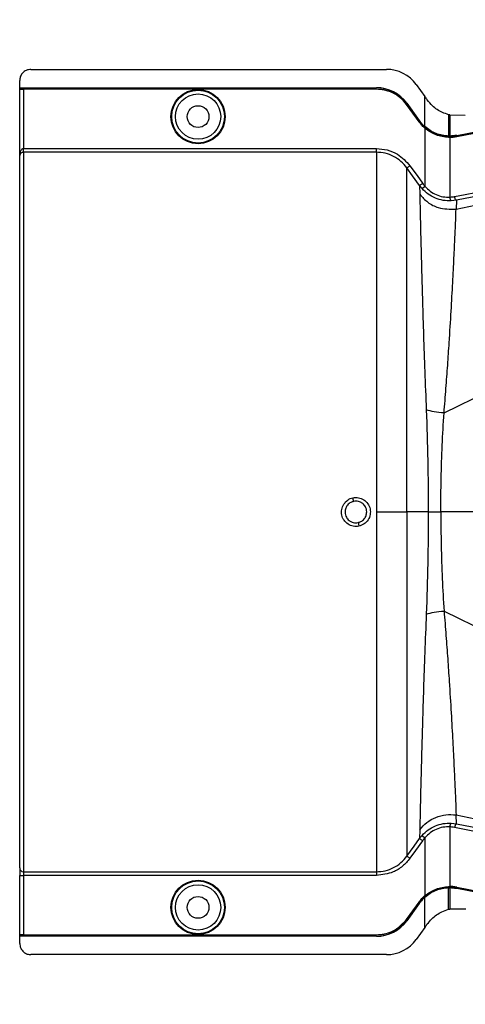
# Model space of a CAD drawing. Header units: inches. Extents: x -3977 to 448, y -4288 to 2176.
# Tile 189 of 206: x -1438 to -1379, y 879 to 1010. Entities that reach past the tile are written whole.
import ezdxf

# ---------------------------------------------------------------- set-up
doc = ezdxf.new("R2010")
doc.units = ezdxf.units.IN
doc.header["$MEASUREMENT"] = 0

msp = doc.modelspace()

# ---------------------------------------------------------------- linework, layer by layer
at = {"color": 2, "linetype": 'Continuous', "lineweight": 25}
for p, q in [((-1436.421, 1003.412), (-1389.153, 1003.412)), ((-1437.921, 1000.972), (-1437.921, 1001.912)), ((-1437.921, 1000.972), (-1390.483, 1000.972)), ((-1437.921, 1000.941), (-1437.921, 1000.972)), ((-1437.921, 1000.941), (-1390.483, 1000.941)), ((-1437.921, 1000.822), (-1437.921, 1000.941)), ((-1437.921, 1000.822), (-1390.483, 1000.822)), ((-1437.921, 1000.822), (-1437.921, 1000.787)), ((-1437.921, 991.931), (-1437.921, 1000.787)), ((-1437.421, 1000.778), (-1437.421, 992.88)), ((-1390.483, 1000.778), (-1437.421, 1000.778)), ((-1390.483, 1000.941), (-1390.483, 1000.972)), ((-1390.483, 1000.822), (-1390.483, 1000.778)), ((-1385.183, 1001.378), (-1384.045, 999.795)), ((-1379.893, 984.82), (-1300.72, 1001.475)), ((-1300.72, 1001.517), (-1379.841, 986.005)), ((-1384.045, 995.792), (-1384.045, 999.795)), ((-1386.46, 998.717), (-1386.425, 998.742)), ((-1384.819, 996.435), (-1386.46, 998.717)), ((-1386.425, 998.892), (-1386.449, 998.874)), ((-1386.449, 998.874), (-1384.808, 996.593)), ((-1386.425, 998.892), (-1384.783, 996.611)), ((-1386.425, 998.742), (-1384.783, 996.461)), ((-1381.486, 957.703), (-1300.72, 997.485)), ((-1380.881, 997.38), (-1380.881, 996.968)), ((-1380.881, 996.968), (-1380.881, 994.54)), ((-1380.722, 997.341), (-1380.722, 996.999)), ((-1380.702, 997.336), (-1380.722, 997.341)), ((-1380.722, 996.999), (-1380.722, 994.538)), ((-1378.662, 997.289), (-1380.702, 997.336)), ((-1384.819, 996.435), (-1384.783, 996.461)), ((-1384.808, 996.593), (-1384.783, 996.611)), ((-1384.073, 995.609), (-1384.045, 995.642)), ((-1384.045, 995.792), (-1384.065, 995.769)), ((-1384.045, 995.751), (-1384.045, 995.642)), ((-1384.045, 995.642), (-1382.56, 994.779)), ((-1384.045, 995.584), (-1384.045, 987.88)), ((-1380.882, 994.346), (-1380.881, 994.39)), ((-1380.881, 994.509), (-1380.722, 994.508)), ((-1380.881, 994.39), (-1380.881, 994.509)), ((-1380.722, 994.344), (-1380.722, 986.417)), ((-1379.79, 994.631), (-1379.784, 994.6)), ((-1379.782, 994.437), (-1379.79, 994.481)), ((-1437.921, 897.164), (-1437.921, 991.931)), ((-1437.421, 992.381), (-1437.421, 992.88)), ((-1437.421, 992.88), (-1390.483, 992.88)), ((-1390.483, 992.381), (-1437.421, 992.381)), ((-1437.421, 992.381), (-1437.421, 896.665)), ((-1384.745, 987.957), (-1384.703, 986.786)), ((-1384.418, 987.548), (-1384.745, 987.957)), ((-1384.418, 987.548), (-1384.045, 987.88)), ((-1379.841, 986.005), (-1380.55, 985.918)), ((-1379.841, 986.005), (-1379.893, 984.82)), ((-1390.483, 944.523), (-1386.425, 944.523)), ((-1383.587, 944.523), (-1386.425, 944.523)), ((-1383.587, 944.523), (-1381.919, 944.523)), ((-1324.862, 944.523), (-1381.919, 944.523)), ((-1381.486, 931.342), (-1300.72, 891.561)), ((-1379.841, 903.041), (-1379.893, 904.225)), ((-1379.893, 904.225), (-1300.72, 887.571)), ((-1380.722, 902.629), (-1380.722, 894.702)), ((-1380.55, 903.127), (-1379.841, 903.041)), ((-1379.841, 903.041), (-1300.72, 887.529)), ((-1384.703, 902.26), (-1384.745, 901.089)), ((-1384.418, 901.498), (-1384.045, 901.166)), ((-1384.045, 901.166), (-1384.045, 893.462)), ((-1437.921, 897.164), (-1437.921, 896.166)), ((-1437.921, 896.166), (-1437.421, 896.166)), ((-1437.921, 888.259), (-1437.921, 896.166)), ((-1437.421, 896.665), (-1390.483, 896.665)), ((-1437.421, 896.665), (-1437.421, 896.166)), ((-1390.483, 896.166), (-1437.421, 896.166)), ((-1437.421, 896.166), (-1437.421, 888.268)), ((-1380.882, 894.7), (-1380.881, 894.656)), ((-1384.073, 893.437), (-1384.045, 893.404)), ((-1384.045, 893.295), (-1384.045, 893.404)), ((-1380.881, 894.656), (-1380.881, 894.537)), ((-1380.881, 892.077), (-1380.881, 894.506)), ((-1380.722, 894.507), (-1380.722, 892.047)), ((-1379.782, 894.609), (-1379.79, 894.565)), ((-1379.79, 894.415), (-1379.784, 894.446)), ((-1386.46, 890.329), (-1384.819, 892.61)), ((-1384.808, 892.453), (-1386.449, 890.172)), ((-1384.783, 892.585), (-1386.425, 890.304)), ((-1384.783, 892.435), (-1386.425, 890.154)), ((-1384.819, 892.61), (-1384.783, 892.585)), ((-1384.783, 892.435), (-1384.808, 892.453)), ((-1384.065, 893.277), (-1384.045, 893.254)), ((-1384.045, 889.251), (-1384.045, 893.254)), ((-1380.881, 891.666), (-1380.881, 892.077)), ((-1380.722, 892.047), (-1380.722, 891.705)), ((-1380.702, 891.71), (-1378.572, 891.74)), ((-1386.425, 890.304), (-1386.46, 890.329)), ((-1386.449, 890.172), (-1386.425, 890.154)), ((-1437.921, 888.259), (-1437.921, 888.224)), ((-1437.921, 888.104), (-1437.921, 888.224)), ((-1390.483, 888.224), (-1437.921, 888.224)), ((-1437.421, 888.268), (-1390.483, 888.268)), ((-1390.483, 888.268), (-1390.483, 888.224)), ((-1384.045, 889.251), (-1385.183, 887.668)), ((-1390.483, 888.104), (-1437.921, 888.104)), ((-1437.921, 888.074), (-1437.921, 888.104)), ((-1390.483, 888.074), (-1437.921, 888.074)), ((-1437.921, 887.134), (-1437.921, 888.074)), ((-1390.483, 888.074), (-1390.483, 888.104)), ((-1389.153, 885.634), (-1436.421, 885.634))]:
    msp.add_line(p, q, dxfattribs=at)
at = {"color": 2, "linetype": 'Continuous', "lineweight": 25, "flags": 128}
for points in [[(-1379.79, 994.631), (-1335.481, 1003.251), (-1300.72, 1010.018)], [(-1379.784, 994.6), (-1335.491, 1003.217), (-1300.72, 1009.986)], [(-1379.79, 994.481), (-1373.077, 995.786), (-1367.477, 996.875), (-1362.99, 997.748), (-1360.355, 998.261), (-1358.346, 998.652), (-1356.963, 998.921), (-1356.337, 999.042), (-1356.235, 999.062), (-1356.213, 999.067), (-1356.208, 999.068), (-1356.207, 999.068), (-1356.207, 999.068), (-1356.207, 999.068), (-1356.207, 999.068), (-1356.207, 999.068), (-1356.207, 999.068), (-1356.207, 999.068), (-1356.207, 999.068), (-1356.207, 999.068), (-1356.206, 999.068), (-1332.622, 1003.657)], [(-1332.614, 1003.614), (-1359.028, 998.474), (-1379.782, 994.437)], [(-1380.722, 994.538), (-1380.722, 994.521), (-1380.722, 994.508)], [(-1384.745, 987.957), (-1385.674, 989.25), (-1386.425, 990.296)], [(-1386.019, 990.588), (-1385.078, 989.278), (-1384.34, 988.249)], [(-1386.425, 898.75), (-1385.469, 900.08), (-1384.745, 901.089)], [(-1384.34, 900.797), (-1385.28, 899.487), (-1386.019, 898.458)], [(-1380.722, 894.538), (-1380.811, 894.537), (-1380.881, 894.537)], [(-1380.881, 894.537), (-1380.881, 894.519), (-1380.881, 894.506)], [(-1380.722, 894.507), (-1380.722, 894.525), (-1380.722, 894.538)], [(-1379.79, 894.565), (-1353.376, 889.427), (-1332.622, 885.389)], [(-1300.72, 879.028), (-1344.976, 887.643), (-1379.79, 894.415)], [(-1300.72, 879.06), (-1344.983, 887.675), (-1379.784, 894.446)], [(-1379.782, 894.609), (-1353.368, 889.471), (-1332.614, 885.432)], [(-1380.702, 891.71), (-1380.713, 891.707), (-1380.722, 891.705)]]:
    msp.add_lwpolyline(points, dxfattribs=at)
at = {"color": 2, "linetype": 'Continuous', "lineweight": 25}
for centre, radius in [((-1414.202, 997.122), 3.605), ((-1414.202, 997.122), 3.509), ((-1414.202, 997.122), 3.012), ((-1414.202, 997.122), 1.45), ((-1414.202, 891.924), 3.605), ((-1414.202, 891.924), 3.509), ((-1414.202, 891.924), 3.012), ((-1414.202, 891.924), 1.45)]:
    msp.add_circle(centre, radius, dxfattribs=at)
for centre, radius, start, end in [((-1389.153, 998.522), 4.89, 35.73216, 90), ((-1390.483, 995.972), 5, 35.73216, 90), ((-1390.483, 995.972), 4.969, 35.73216, 90), ((-1380.128, 986.343), 0.599, 172.9578, 225.17479), ((-1419.184, 940.836), 26.168, 11.21699, 12.30669), ((-1367.237, 948.21), 26.17, 191.2161, 192.30574), ((-1380.128, 902.703), 0.599, 134.82521, 187.0422), ((-1437.422, 897.164), 0.5, 180.05508, 270.05497), ((-1390.483, 893.074), 4.969, 270, 324.26784), ((-1390.483, 893.074), 5, 270, 324.26784), ((-1389.153, 890.524), 4.89, 270, 324.26784)]:
    msp.add_arc(centre, radius, start, end, dxfattribs=at)
for centre, major_axis, start_param, end_param in [((-1382.272, 994.494), (4.773, -0.033), 1.2402323, 1.2750713), ((-1382.272, 894.552), (4.773, 0.033), 5.008114, 5.042953)]:
    msp.add_ellipse(centre, major_axis=major_axis, ratio=0.0122176, start_param=start_param, end_param=end_param, dxfattribs=at)
for points, knots in [([(-1436.421, 1003.412), (-1436.634, 1003.386), (-1437.076, 1003.331), (-1437.579, 1002.925), (-1437.872, 1002.42), (-1437.905, 1002.077), (-1437.921, 1001.912)], [0, 0, 0, 0, 0.2702426, 0.562405, 0.7897212, 1, 1, 1, 1]), ([(-1437.921, 1000.787), (-1437.913, 1000.786), (-1437.894, 1000.783), (-1437.759, 1000.78), (-1437.591, 1000.779), (-1437.476, 1000.778), (-1437.421, 1000.778)], [0, 0, 0, 0, 0.27028, 0.5624538, 0.7897516, 1, 1, 1, 1]), ([(-1390.483, 1000.822), (-1390.047, 1000.788), (-1389.164, 1000.718), (-1387.675, 1000.1), (-1386.897, 999.254), (-1386.425, 998.742)], [0, 0, 0, 0, 0.27748629, 0.56199536, 1, 1, 1, 1]), ([(-1386.46, 998.717), (-1386.74, 999.047), (-1387.307, 999.717), (-1388.667, 1000.558), (-1389.798, 1000.695), (-1390.483, 1000.778)], [0, 0, 0, 0, 0.2775345, 0.5620489, 1, 1, 1, 1]), ([(-1380.085, 986.496), (-1365.245, 989.414), (-1338.792, 994.614), (-1312.335, 999.787), (-1300.72, 1002.057)], [0, 0, 0, 0, 0.56100047, 1, 1, 1, 1]), ([(-1383.971, 999.693), (-1383.985, 999.712), (-1384.009, 999.746), (-1384.034, 999.78), (-1384.045, 999.795)], [0, 0, 0, 0, 0.56, 1, 1, 1, 1]), ([(-1383.971, 999.693), (-1383.923, 999.626), (-1383.837, 999.506), (-1383.751, 999.387), (-1383.713, 999.334)], [0, 0, 0, 0, 0.5599992, 1, 1, 1, 1]), ([(-1380.881, 997.38), (-1381.157, 997.47), (-1381.926, 997.718), (-1382.938, 998.384), (-1383.495, 999.066), (-1383.713, 999.334)], [0, 0, 0, 0, 0.2548715, 0.7080318, 1, 1, 1, 1]), ([(-1380.859, 997.375), (-1380.863, 997.376), (-1380.87, 997.378), (-1380.877, 997.38), (-1380.881, 997.38)], [0, 0, 0, 0, 0.56, 1, 1, 1, 1]), ([(-1380.723, 997.341), (-1380.748, 997.347), (-1380.793, 997.359), (-1380.839, 997.37), (-1380.859, 997.374)], [0, 0, 0, 0, 0.5599961, 1, 1, 1, 1]), ([(-1384.073, 995.609), (-1384.225, 995.753), (-1384.496, 996.008), (-1384.72, 996.305), (-1384.819, 996.435)], [0, 0, 0, 0, 0.559821, 1, 1, 1, 1]), ([(-1384.808, 996.593), (-1384.682, 996.428), (-1384.455, 996.134), (-1384.184, 995.881), (-1384.065, 995.769)], [0, 0, 0, 0, 0.5599982, 1, 1, 1, 1]), ([(-1384.045, 995.792), (-1384.195, 995.934), (-1384.463, 996.188), (-1384.685, 996.482), (-1384.783, 996.611)], [0, 0, 0, 0, 0.5600007, 1, 1, 1, 1]), ([(-1384.783, 996.461), (-1384.658, 996.297), (-1384.433, 996.004), (-1384.163, 995.753), (-1384.045, 995.642)], [0, 0, 0, 0, 0.5598194, 1, 1, 1, 1]), ([(-1384.073, 995.609), (-1384.068, 995.605), (-1384.058, 995.596), (-1384.049, 995.588), (-1384.045, 995.584)], [0, 0, 0, 0, 0.56, 1, 1, 1, 1]), ([(-1384.065, 995.769), (-1384.061, 995.766), (-1384.054, 995.76), (-1384.047, 995.754), (-1384.045, 995.751)], [0, 0, 0, 0, 0.56, 1, 1, 1, 1]), ([(-1380.881, 994.54), (-1381.162, 994.562), (-1381.726, 994.606), (-1382.561, 994.863), (-1383.356, 995.243), (-1383.815, 995.609), (-1384.045, 995.792)], [0, 0, 0, 0, 0.2500257, 0.5001914, 0.7501772, 1, 1, 1, 1]), ([(-1384.045, 995.751), (-1383.56, 995.403), (-1382.592, 994.707), (-1381.45, 994.575), (-1380.881, 994.509)], [0, 0, 0, 0, 0.5013928, 1, 1, 1, 1]), ([(-1380.882, 994.346), (-1381.453, 994.413), (-1382.596, 994.546), (-1383.562, 995.238), (-1384.045, 995.584)], [0, 0, 0, 0, 0.4999469, 1, 1, 1, 1]), ([(-1380.722, 994.344), (-1380.752, 994.344), (-1380.805, 994.344), (-1380.859, 994.346), (-1380.882, 994.346)], [0, 0, 0, 0, 0.5600001, 1, 1, 1, 1]), ([(-1380.881, 994.509), (-1380.881, 994.515), (-1380.881, 994.525), (-1380.881, 994.536), (-1380.881, 994.54)], [0, 0, 0, 0, 0.56, 1, 1, 1, 1]), ([(-1380.881, 994.39), (-1380.676, 994.391), (-1380.31, 994.392), (-1379.949, 994.454), (-1379.79, 994.481)], [0, 0, 0, 0, 0.5600766, 1, 1, 1, 1]), ([(-1379.79, 994.631), (-1379.963, 994.602), (-1380.272, 994.55), (-1380.585, 994.542), (-1380.722, 994.538)], [0, 0, 0, 0, 0.5598333, 1, 1, 1, 1]), ([(-1380.722, 994.508), (-1380.546, 994.513), (-1380.231, 994.523), (-1379.921, 994.577), (-1379.784, 994.6)], [0, 0, 0, 0, 0.5600547, 1, 1, 1, 1]), ([(-1379.782, 994.437), (-1379.957, 994.408), (-1380.268, 994.356), (-1380.584, 994.348), (-1380.722, 994.344)], [0, 0, 0, 0, 0.5599609, 1, 1, 1, 1]), ([(-1437.921, 991.931), (-1437.907, 992.121), (-1437.889, 992.373), (-1437.755, 992.652), (-1437.655, 992.779), (-1437.557, 992.849), (-1437.478, 992.877), (-1437.44, 992.879), (-1437.421, 992.88)], [0, 0, 0, 0, 0.4992923, 0.6664726, 0.8017544, 0.9097508, 0.956348, 1, 1, 1, 1]), ([(-1437.421, 992.381), (-1437.442, 992.381), (-1437.485, 992.379), (-1437.577, 992.363), (-1437.717, 992.309), (-1437.888, 992.155), (-1437.908, 992.02), (-1437.921, 991.931)], [0, 0, 0, 0, 0.0483457, 0.102766, 0.2380798, 0.4991701, 1, 1, 1, 1]), ([(-1437.914, 992.093), (-1437.916, 992.061), (-1437.919, 992.001), (-1437.921, 991.954), (-1437.921, 991.931)], [0, 0, 0, 0, 0.5230707, 1, 1, 1, 1]), ([(-1390.483, 992.88), (-1389.997, 992.841), (-1389.027, 992.764), (-1387.391, 992.08), (-1386.539, 991.153), (-1386.019, 990.588)], [0, 0, 0, 0, 0.2811331, 0.5612645, 1, 1, 1, 1]), ([(-1386.425, 990.296), (-1386.676, 990.601), (-1387.18, 991.211), (-1388.182, 991.865), (-1389.297, 992.3), (-1390.088, 992.354), (-1390.483, 992.381)], [0, 0, 0, 0, 0.2495121, 0.4997211, 0.7495793, 1, 1, 1, 1]), ([(-1386.425, 990.296), (-1386.417, 990.302), (-1386.402, 990.312), (-1386.307, 990.381), (-1386.172, 990.477), (-1386.069, 990.552), (-1386.019, 990.588)], [0, 0, 0, 0, 0.2405938, 0.5, 0.7594062, 1, 1, 1, 1]), ([(-1386.425, 944.523), (-1386.425, 946.445), (-1386.425, 950.279), (-1386.425, 955.946), (-1386.425, 961.426), (-1386.425, 966.644), (-1386.425, 971.514), (-1386.425, 975.958), (-1386.425, 979.911), (-1386.425, 983.305), (-1386.425, 986.097), (-1386.425, 988.219), (-1386.425, 989.709), (-1386.425, 990.1), (-1386.425, 990.296)], [0, 0, 0, 0, 0.0835007, 0.1665231, 0.2500651, 0.3332635, 0.4163653, 0.4999954, 0.5830081, 0.6662479, 0.7498193, 0.8329143, 0.916285, 1, 1, 1, 1]), ([(-1384.745, 987.957), (-1384.738, 987.963), (-1384.723, 987.974), (-1384.628, 988.042), (-1384.493, 988.138), (-1384.389, 988.213), (-1384.34, 988.249)], [0, 0, 0, 0, 0.240618, 0.5, 0.759382, 1, 1, 1, 1]), ([(-1384.34, 988.249), (-1384.287, 988.178), (-1384.193, 988.051), (-1384.09, 987.932), (-1384.045, 987.88)], [0, 0, 0, 0, 0.5599594, 1, 1, 1, 1]), ([(-1384.045, 987.88), (-1383.821, 987.647), (-1383.376, 987.184), (-1382.537, 986.711), (-1381.633, 986.426), (-1381.026, 986.42), (-1380.722, 986.417)], [0, 0, 0, 0, 0.25263713, 0.50354358, 0.75190953, 1, 1, 1, 1]), ([(-1384.703, 986.786), (-1384.698, 986.288), (-1384.688, 985.298), (-1384.637, 982.953), (-1384.567, 980.04), (-1384.476, 976.548), (-1384.364, 972.539), (-1384.225, 968.083), (-1384.058, 963.261), (-1383.92, 959.825), (-1383.85, 958.103)], [0, 0, 0, 0, 0.1257187, 0.2502879, 0.3753933, 0.5005251, 0.6250881, 0.7505683, 0.8750215, 1, 1, 1, 1]), ([(-1384.703, 986.786), (-1384.372, 986.415), (-1383.699, 985.661), (-1382.039, 984.798), (-1380.701, 984.812), (-1379.893, 984.82)], [0, 0, 0, 0, 0.2761786, 0.5629357, 1, 1, 1, 1]), ([(-1380.55, 985.918), (-1380.904, 985.923), (-1381.611, 985.931), (-1382.66, 986.249), (-1383.633, 986.772), (-1384.156, 987.289), (-1384.418, 987.548)], [0, 0, 0, 0, 0.2495808, 0.4989767, 0.7495561, 1, 1, 1, 1]), ([(-1380.722, 986.417), (-1380.603, 986.426), (-1380.389, 986.441), (-1380.178, 986.48), (-1380.085, 986.496)], [0, 0, 0, 0, 0.5599329, 1, 1, 1, 1]), ([(-1379.841, 986.005), (-1379.865, 986.014), (-1379.915, 986.034), (-1379.991, 986.167), (-1380.05, 986.331), (-1380.074, 986.443), (-1380.085, 986.496)], [0, 0, 0, 0, 0.2704256, 0.5623869, 0.7895723, 1, 1, 1, 1]), ([(-1381.486, 957.703), (-1381.401, 958.794), (-1381.232, 960.961), (-1381.002, 964.079), (-1380.765, 967.566), (-1380.536, 971.298), (-1380.328, 975.09), (-1380.161, 978.401), (-1380.032, 981.172), (-1379.932, 983.406), (-1379.906, 984.348), (-1379.893, 984.82)], [0, 0, 0, 0, 0.08440502, 0.16768297, 0.25082547, 0.37621147, 0.50059332, 0.62555508, 0.75046755, 0.8747621, 1, 1, 1, 1]), ([(-1383.851, 958.103), (-1383.773, 955.872), (-1383.616, 951.41), (-1383.597, 946.818), (-1383.587, 944.523)], [0, 0, 0, 0, 0.50013231, 1, 1, 1, 1]), ([(-1381.919, 944.523), (-1381.91, 946.01), (-1381.891, 948.987), (-1381.749, 953.411), (-1381.574, 956.271), (-1381.486, 957.704)], [0, 0, 0, 0, 0.3326232, 0.6656434, 1, 1, 1, 1]), ([(-1392.806, 942.633), (-1392.93, 942.614), (-1393.18, 942.576), (-1393.683, 942.636), (-1394.272, 942.883), (-1394.736, 943.323), (-1394.989, 943.757), (-1395.107, 944.117), (-1395.143, 944.491), (-1395.095, 944.989), (-1394.846, 945.583), (-1394.412, 946.054), (-1393.975, 946.314), (-1393.737, 946.38), (-1393.617, 946.413)], [0, 0, 0, 0, 0.0624093, 0.1260247, 0.2505512, 0.3749718, 0.4381731, 0.5000325, 0.5626603, 0.6249545, 0.7484603, 0.8770445, 0.9382648, 1, 1, 1, 1]), ([(-1393.516, 945.926), (-1393.64, 945.888), (-1393.85, 945.825), (-1394.125, 945.646), (-1394.372, 945.404), (-1394.601, 945.025), (-1394.636, 944.699), (-1394.655, 944.523)], [0, 0, 0, 0, 0.1983237, 0.3364496, 0.5006588, 0.7301678, 1, 1, 1, 1]), ([(-1393.617, 946.413), (-1393.364, 946.438), (-1392.858, 946.488), (-1392.136, 946.185), (-1391.587, 945.647), (-1391.28, 944.938), (-1391.273, 944.167), (-1391.551, 943.452), (-1392.085, 942.881), (-1392.565, 942.716), (-1392.806, 942.633)], [0, 0, 0, 0, 0.12513, 0.2501727, 0.3756048, 0.5001848, 0.6250973, 0.7500797, 0.8745612, 1, 1, 1, 1]), ([(-1391.769, 944.523), (-1391.779, 944.653), (-1391.798, 944.897), (-1391.967, 945.294), (-1392.243, 945.62), (-1392.581, 945.826), (-1392.881, 945.93), (-1393.189, 945.974), (-1393.406, 945.942), (-1393.516, 945.926)], [0, 0, 0, 0, 0.15143916, 0.28499962, 0.49952113, 0.64010338, 0.74464676, 0.87001835, 1, 1, 1, 1]), ([(-1394.655, 944.523), (-1394.644, 944.393), (-1394.625, 944.149), (-1394.456, 943.752), (-1394.181, 943.426), (-1393.843, 943.22), (-1393.543, 943.116), (-1393.235, 943.072), (-1393.018, 943.104), (-1392.907, 943.12)], [0, 0, 0, 0, 0.1513707, 0.2848656, 0.4992611, 0.6397711, 0.7442765, 0.8697489, 1, 1, 1, 1]), ([(-1392.907, 943.12), (-1392.783, 943.158), (-1392.573, 943.221), (-1392.299, 943.4), (-1392.051, 943.642), (-1391.822, 944.021), (-1391.787, 944.347), (-1391.769, 944.523)], [0, 0, 0, 0, 0.1982573, 0.3363448, 0.5005148, 0.7300981, 1, 1, 1, 1]), ([(-1386.425, 944.523), (-1386.425, 942.764), (-1386.425, 939.172), (-1386.425, 933.757), (-1386.425, 928.317), (-1386.425, 922.987), (-1386.425, 917.912), (-1386.425, 913.236), (-1386.425, 909.089), (-1386.425, 905.574), (-1386.425, 902.757), (-1386.425, 900.686), (-1386.425, 899.292), (-1386.425, 898.928), (-1386.425, 898.75)], [0, 0, 0, 0, 0.0764204, 0.1560238, 0.2384089, 0.3230616, 0.4093667, 0.4966296, 0.584108, 0.6710485, 0.7567251, 0.840474, 0.9217211, 1, 1, 1, 1]), ([(-1383.587, 944.523), (-1383.597, 942.228), (-1383.616, 937.636), (-1383.773, 933.174), (-1383.851, 930.943)], [0, 0, 0, 0, 0.4998677, 1, 1, 1, 1]), ([(-1381.919, 944.523), (-1381.91, 943.036), (-1381.891, 940.059), (-1381.749, 935.635), (-1381.574, 932.775), (-1381.486, 931.342)], [0, 0, 0, 0, 0.3326232, 0.6656434, 1, 1, 1, 1]), ([(-1383.851, 930.943), (-1383.524, 931.036), (-1382.872, 931.223), (-1381.948, 931.303), (-1381.486, 931.342)], [0, 0, 0, 0, 0.5000218, 1, 1, 1, 1]), ([(-1381.486, 931.343), (-1381.401, 930.252), (-1381.232, 928.085), (-1381.002, 924.967), (-1380.765, 921.479), (-1380.536, 917.747), (-1380.328, 913.956), (-1380.161, 910.645), (-1380.032, 907.874), (-1379.932, 905.64), (-1379.906, 904.698), (-1379.893, 904.225)], [0, 0, 0, 0, 0.084405, 0.167683, 0.2508255, 0.3762115, 0.5005933, 0.6255551, 0.7504676, 0.8747621, 1, 1, 1, 1]), ([(-1383.85, 930.943), (-1383.92, 929.221), (-1384.058, 925.785), (-1384.225, 920.963), (-1384.364, 916.507), (-1384.476, 912.498), (-1384.567, 909.006), (-1384.637, 906.093), (-1384.688, 903.748), (-1384.698, 902.758), (-1384.703, 902.26)], [0, 0, 0, 0, 0.1249785, 0.2494317, 0.3749119, 0.4994749, 0.6246067, 0.7497121, 0.8742813, 1, 1, 1, 1]), ([(-1384.703, 902.26), (-1384.412, 902.595), (-1383.82, 903.276), (-1382.605, 903.953), (-1381.258, 904.323), (-1380.342, 904.257), (-1379.893, 904.225)], [0, 0, 0, 0, 0.2452308, 0.5, 0.7547692, 1, 1, 1, 1]), ([(-1384.418, 901.498), (-1384.156, 901.757), (-1383.633, 902.274), (-1382.66, 902.797), (-1381.611, 903.115), (-1380.904, 903.123), (-1380.55, 903.127)], [0, 0, 0, 0, 0.2504497, 0.501026, 0.7504119, 1, 1, 1, 1]), ([(-1380.722, 902.629), (-1381.026, 902.626), (-1381.633, 902.62), (-1382.537, 902.335), (-1383.376, 901.862), (-1383.821, 901.399), (-1384.045, 901.166)], [0, 0, 0, 0, 0.24809771, 0.49645367, 0.74735706, 1, 1, 1, 1]), ([(-1380.085, 902.55), (-1380.203, 902.57), (-1380.414, 902.608), (-1380.628, 902.623), (-1380.722, 902.629)], [0, 0, 0, 0, 0.5599329, 1, 1, 1, 1]), ([(-1379.841, 903.041), (-1379.862, 903.034), (-1379.895, 903.023), (-1379.942, 902.961), (-1379.978, 902.897), (-1380.012, 902.819), (-1380.052, 902.705), (-1380.072, 902.611), (-1380.085, 902.55)], [0, 0, 0, 0, 0.2396351, 0.3684751, 0.5, 0.6315249, 0.7603649, 1, 1, 1, 1]), ([(-1300.72, 886.989), (-1315.516, 889.881), (-1341.973, 895.053), (-1368.425, 900.256), (-1380.085, 902.55)], [0, 0, 0, 0, 0.5592139, 1, 1, 1, 1]), ([(-1384.745, 901.089), (-1384.687, 901.167), (-1384.583, 901.308), (-1384.468, 901.44), (-1384.418, 901.498)], [0, 0, 0, 0, 0.5598158, 1, 1, 1, 1]), ([(-1384.745, 901.089), (-1384.738, 901.083), (-1384.723, 901.072), (-1384.628, 901.004), (-1384.493, 900.908), (-1384.389, 900.833), (-1384.34, 900.797)], [0, 0, 0, 0, 0.24061816, 0.5, 0.75938184, 1, 1, 1, 1]), ([(-1384.045, 901.166), (-1384.102, 901.099), (-1384.205, 900.98), (-1384.298, 900.853), (-1384.34, 900.797)], [0, 0, 0, 0, 0.55995964, 1, 1, 1, 1]), ([(-1390.483, 896.665), (-1390.089, 896.692), (-1389.299, 896.746), (-1388.185, 897.179), (-1387.182, 897.833), (-1386.677, 898.444), (-1386.425, 898.75)], [0, 0, 0, 0, 0.2494565, 0.4996464, 0.7495448, 1, 1, 1, 1]), ([(-1386.425, 898.75), (-1386.417, 898.744), (-1386.402, 898.733), (-1386.307, 898.665), (-1386.172, 898.569), (-1386.069, 898.494), (-1386.019, 898.458)], [0, 0, 0, 0, 0.2405936, 0.4999997, 0.7594059, 1, 1, 1, 1]), ([(-1386.019, 898.458), (-1386.334, 898.086), (-1386.963, 897.343), (-1388.471, 896.411), (-1389.721, 896.259), (-1390.483, 896.166)], [0, 0, 0, 0, 0.2811141, 0.5612729, 1, 1, 1, 1]), ([(-1437.921, 896.498), (-1437.921, 896.486), (-1437.921, 896.465), (-1437.921, 896.315), (-1437.921, 896.251)], [0, 0, 0, 0, 0.5708247, 1, 1, 1, 1]), ([(-1384.045, 893.462), (-1383.562, 893.808), (-1382.596, 894.5), (-1381.453, 894.633), (-1380.882, 894.7)], [0, 0, 0, 0, 0.500053, 1, 1, 1, 1]), ([(-1380.882, 894.7), (-1380.852, 894.701), (-1380.799, 894.702), (-1380.746, 894.702), (-1380.722, 894.702)], [0, 0, 0, 0, 0.56004574, 1, 1, 1, 1]), ([(-1379.782, 894.609), (-1379.957, 894.638), (-1380.268, 894.69), (-1380.584, 894.698), (-1380.722, 894.702)], [0, 0, 0, 0, 0.5599497, 1, 1, 1, 1]), ([(-1384.819, 892.61), (-1384.692, 892.776), (-1384.465, 893.071), (-1384.193, 893.325), (-1384.073, 893.437)], [0, 0, 0, 0, 0.5598224, 1, 1, 1, 1]), ([(-1384.045, 893.404), (-1384.195, 893.262), (-1384.463, 893.009), (-1384.685, 892.714), (-1384.783, 892.585)], [0, 0, 0, 0, 0.559818, 1, 1, 1, 1]), ([(-1384.073, 893.437), (-1384.068, 893.441), (-1384.058, 893.45), (-1384.049, 893.458), (-1384.045, 893.462)], [0, 0, 0, 0, 0.5601198, 1, 1, 1, 1]), ([(-1384.045, 893.404), (-1383.499, 893.791), (-1382.523, 894.482), (-1381.383, 894.603), (-1380.881, 894.656)], [0, 0, 0, 0, 0.5591099, 1, 1, 1, 1]), ([(-1380.881, 894.506), (-1381.162, 894.484), (-1381.726, 894.44), (-1382.561, 894.183), (-1383.356, 893.803), (-1383.815, 893.437), (-1384.045, 893.254)], [0, 0, 0, 0, 0.2500257, 0.5001914, 0.7501772, 1, 1, 1, 1]), ([(-1379.79, 894.565), (-1379.993, 894.598), (-1380.354, 894.657), (-1380.72, 894.656), (-1380.881, 894.656)], [0, 0, 0, 0, 0.5600744, 1, 1, 1, 1]), ([(-1379.784, 894.446), (-1379.958, 894.475), (-1380.269, 894.527), (-1380.584, 894.535), (-1380.722, 894.538)], [0, 0, 0, 0, 0.5600516, 1, 1, 1, 1]), ([(-1379.79, 894.415), (-1379.963, 894.444), (-1380.272, 894.496), (-1380.585, 894.504), (-1380.722, 894.507)], [0, 0, 0, 0, 0.5598333, 1, 1, 1, 1]), ([(-1384.808, 892.453), (-1384.682, 892.618), (-1384.455, 892.912), (-1384.184, 893.165), (-1384.065, 893.277)], [0, 0, 0, 0, 0.5599986, 1, 1, 1, 1]), ([(-1384.045, 893.254), (-1384.195, 893.112), (-1384.463, 892.858), (-1384.685, 892.564), (-1384.783, 892.435)], [0, 0, 0, 0, 0.5600005, 1, 1, 1, 1]), ([(-1384.065, 893.277), (-1384.061, 893.28), (-1384.054, 893.286), (-1384.047, 893.292), (-1384.045, 893.295)], [0, 0, 0, 0, 0.56, 1, 1, 1, 1]), ([(-1383.713, 889.712), (-1383.523, 889.948), (-1382.993, 890.608), (-1381.996, 891.299), (-1381.188, 891.565), (-1380.881, 891.666)], [0, 0, 0, 0, 0.2563458, 0.7166755, 1, 1, 1, 1]), ([(-1380.859, 891.671), (-1380.863, 891.67), (-1380.87, 891.668), (-1380.877, 891.666), (-1380.881, 891.665)], [0, 0, 0, 0, 0.5600046, 1, 1, 1, 1]), ([(-1380.859, 891.671), (-1380.833, 891.678), (-1380.788, 891.689), (-1380.742, 891.7), (-1380.723, 891.705)], [0, 0, 0, 0, 0.5599989, 1, 1, 1, 1]), ([(-1390.483, 888.268), (-1390.051, 888.302), (-1389.176, 888.371), (-1387.7, 888.984), (-1386.928, 889.821), (-1386.46, 890.329)], [0, 0, 0, 0, 0.2775345, 0.5620489, 1, 1, 1, 1]), ([(-1386.425, 890.304), (-1386.707, 889.97), (-1387.279, 889.294), (-1388.651, 888.446), (-1389.792, 888.308), (-1390.483, 888.224)], [0, 0, 0, 0, 0.2774863, 0.5619954, 1, 1, 1, 1]), ([(-1383.971, 889.353), (-1383.923, 889.42), (-1383.837, 889.54), (-1383.751, 889.659), (-1383.713, 889.712)], [0, 0, 0, 0, 0.5599992, 1, 1, 1, 1]), ([(-1437.421, 888.268), (-1437.492, 888.267), (-1437.64, 888.267), (-1437.807, 888.265), (-1437.905, 888.262), (-1437.916, 888.26), (-1437.921, 888.259)], [0, 0, 0, 0, 0.2702426, 0.562405, 0.7897212, 1, 1, 1, 1]), ([(-1384.045, 889.251), (-1384.031, 889.27), (-1384.007, 889.304), (-1383.982, 889.338), (-1383.971, 889.353)], [0, 0, 0, 0, 0.56, 1, 1, 1, 1]), ([(-1437.921, 887.134), (-1437.895, 886.922), (-1437.84, 886.479), (-1437.434, 885.976), (-1436.929, 885.683), (-1436.586, 885.65), (-1436.421, 885.634)], [0, 0, 0, 0, 0.27028, 0.5624538, 0.7897516, 1, 1, 1, 1])]:
    msp.add_open_spline(points, degree=3, knots=knots, dxfattribs=at)
for points in [[(-1390.483, 992.381), (-1390.483, 992.392), (-1390.483, 992.414), (-1390.483, 992.531), (-1390.483, 992.692), (-1390.483, 992.817), (-1390.483, 992.88)], [(-1390.483, 992.381), (-1390.483, 992.184), (-1390.483, 991.789), (-1390.483, 990.249), (-1390.483, 988.04), (-1390.483, 985.13), (-1390.483, 981.583), (-1390.483, 977.449), (-1390.483, 972.796), (-1390.483, 967.696), (-1390.483, 962.231), (-1390.483, 956.486), (-1390.483, 950.552), (-1390.483, 946.533), (-1390.483, 944.523)], [(-1390.483, 944.523), (-1390.483, 942.513), (-1390.483, 938.494), (-1390.483, 932.56), (-1390.483, 926.815), (-1390.483, 921.349), (-1390.483, 916.25), (-1390.483, 911.597), (-1390.483, 907.463), (-1390.483, 903.916), (-1390.483, 901.006), (-1390.483, 898.797), (-1390.483, 897.257), (-1390.483, 896.862), (-1390.483, 896.665)], [(-1390.483, 896.665), (-1390.483, 896.654), (-1390.483, 896.632), (-1390.483, 896.515), (-1390.483, 896.354), (-1390.483, 896.229), (-1390.483, 896.166)]]:
    msp.add_open_spline(points, degree=3, dxfattribs=at)
at = {"color": 7, "linetype": 'Continuous', "lineweight": 25}
msp.add_open_spline([(-1381.486, 957.704), (-1381.948, 957.743), (-1382.872, 957.823), (-1383.524, 958.01), (-1383.851, 958.103)], degree=3, knots=[0, 0, 0, 0, 0.49997816, 1, 1, 1, 1], dxfattribs=at)

doc.saveas('drawing.dxf')
